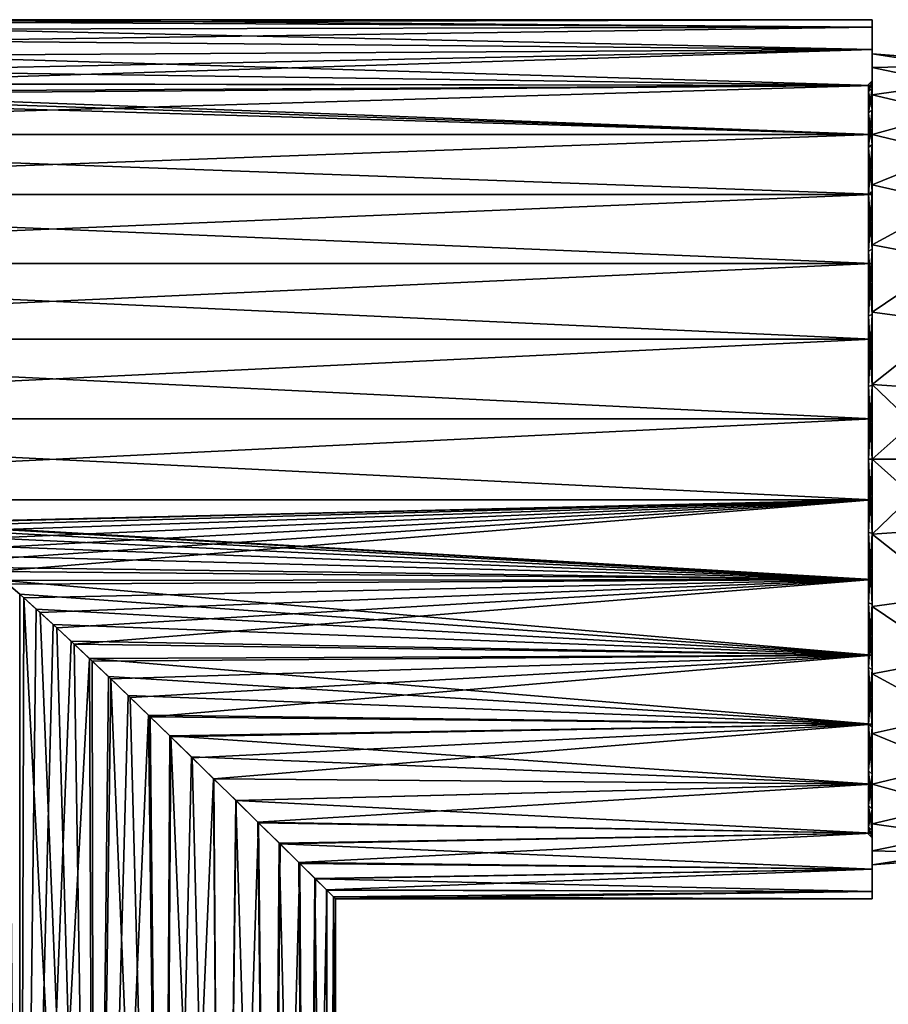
# Model space of a CAD drawing. Header units: millimetres. Extents: x -38 to 94, y -375 to 364.
# Tile 6 of 18: x 6 to 53, y 51 to 104. Entities that reach past the tile are written whole.
import ezdxf

# ---------------------------------------------------------------- set-up
doc = ezdxf.new("R2010")
doc.units = ezdxf.units.MM
doc.header["$LTSCALE"] = 83.899796
for name, color, linetype in [('10', 7, 'CONTINUOUS'), ('13', 7, 'CONTINUOUS'), ('14', 7, 'CONTINUOUS'), ('17', 7, 'CONTINUOUS'), ('18', 7, 'CONTINUOUS'), ('5', 7, 'CONTINUOUS'), ('6', 7, 'CONTINUOUS'), ('7', 7, 'CONTINUOUS'), ('9', 7, 'CONTINUOUS')]:
    doc.layers.add(name, color=color, linetype=linetype)

msp = doc.modelspace()

# ---------------------------------------------------------------- linework, layer by layer
at = {"layer": '10', "color": 7, "linetype": 'CONTINUOUS', "true_color": 0xe0f2ff}
for points in [[(2.75, 103.75), (52.5, 103.344, -4.371), (2.518, 103.621, -2.476), (2.75, 103.75)], [(52.5, 103.75), (52.5, 103.344, -4.371), (2.75, 103.75), (52.5, 103.75)], [(1.803, 103.234, -4.922), (52.5, 102.144, -8.581), (0.576, 102.611, -7.268), (1.803, 103.234, -4.922)], [(2.518, 103.621, -2.476), (52.5, 103.344, -4.371), (1.803, 103.234, -4.922), (2.518, 103.621, -2.476)], [(52.5, 103.344, -4.371), (52.5, 102.144, -8.581), (1.803, 103.234, -4.922), (52.5, 103.344, -4.371)], [(0.576, 102.611, -7.268), (52.5, 102.144, -8.581), (-1.153, 101.817, -9.386), (0.576, 102.611, -7.268)], [(52.5, 102.144, -8.581), (52.5, 100.192, -12.5), (-1.153, 101.817, -9.386), (52.5, 102.144, -8.581)], [(-1.153, 101.817, -9.386), (52.5, 100.192, -12.5), (-3.303, 100.983, -11.125), (-1.153, 101.817, -9.386)], [(-3.303, 100.983, -11.125), (52.5, 100.192, -12.5), (-5.678, 100.293, -12.34), (-3.303, 100.983, -11.125)], [(-10.499, 99.709, -13.252), (52.5, 97.554, -15.996), (-36.085, 100.193, -12.502), (-10.499, 99.709, -13.252)], [(-36.085, 100.193, -12.502), (52.5, 97.554, -15.996), (-36.085, 97.552, -15.999), (-36.085, 100.193, -12.502)], [(-5.678, 100.293, -12.34), (52.5, 100.192, -12.5), (-8.09, 99.857, -13.029), (-5.678, 100.293, -12.34)], [(52.5, 100.192, -12.5), (52.5, 97.554, -15.996), (-8.09, 99.857, -13.029), (52.5, 100.192, -12.5)], [(-8.09, 99.857, -13.029), (52.5, 97.554, -15.996), (-10.499, 99.709, -13.252), (-8.09, 99.857, -13.029)], [(52.5, 97.554, -15.996), (52.5, 94.316, -18.95), (-36.085, 97.552, -15.999), (52.5, 97.554, -15.996)], [(-36.085, 97.552, -15.999), (52.5, 94.316, -18.95), (-36.085, 94.314, -18.952), (-36.085, 97.552, -15.999)], [(52.5, 94.316, -18.95), (52.5, 90.585, -21.26), (-36.085, 94.314, -18.952), (52.5, 94.316, -18.95)], [(-36.085, 94.314, -18.952), (52.5, 90.585, -21.26), (-36.085, 90.587, -21.26), (-36.085, 94.314, -18.952)], [(52.5, 90.585, -21.26), (52.5, 86.496, -22.844), (-36.085, 90.587, -21.26), (52.5, 90.585, -21.26)], [(-36.085, 90.587, -21.26), (52.5, 86.496, -22.844), (-36.085, 86.501, -22.843), (-36.085, 90.587, -21.26)], [(52.5, 86.496, -22.844), (52.5, 82.19, -23.647), (-36.085, 86.501, -22.843), (52.5, 86.496, -22.844)], [(-36.085, 86.501, -22.843), (52.5, 82.19, -23.647), (-36.085, 82.192, -23.649), (-36.085, 86.501, -22.843)], [(52.5, 82.19, -23.647), (52.5, 77.811, -23.648), (-36.085, 82.192, -23.649), (52.5, 82.19, -23.647)], [(-36.085, 82.192, -23.649), (52.5, 77.811, -23.648), (-36.085, 77.809, -23.649), (-36.085, 82.192, -23.649)], [(-36.085, 77.809, -23.649), (52.5, 77.811, -23.648), (-0.039, 76.563, -23.5), (-36.085, 77.809, -23.649)], [(52.5, 77.811, -23.648), (52.5, 73.505, -22.844), (-0.039, 76.563, -23.5), (52.5, 77.811, -23.648)], [(-0.039, 76.563, -23.5), (52.5, 73.505, -22.844), (0.727, 76.483, -23.489), (-0.039, 76.563, -23.5)], [(0.727, 76.483, -23.489), (52.5, 73.505, -22.844), (1.515, 76.24, -23.451), (0.727, 76.483, -23.489)], [(1.515, 76.24, -23.451), (52.5, 73.505, -22.844), (2.309, 75.862, -23.386), (1.515, 76.24, -23.451)], [(2.309, 75.862, -23.386), (52.5, 73.505, -22.844), (3.109, 75.365, -23.293), (2.309, 75.862, -23.386)], [(3.109, 75.365, -23.293), (52.5, 73.505, -22.844), (3.914, 74.793, -23.172), (3.109, 75.365, -23.293)], [(3.914, 74.793, -23.172), (52.5, 73.505, -22.844), (4.732, 74.152, -23.019), (3.914, 74.793, -23.172)], [(4.732, 74.152, -23.019), (52.5, 73.505, -22.844), (5.57, 73.455, -22.83), (4.732, 74.152, -23.019)], [(52.5, 73.505, -22.844), (52.5, 69.416, -21.261), (5.57, 73.455, -22.83), (52.5, 73.505, -22.844)], [(5.57, 73.455, -22.83), (52.5, 69.416, -21.261), (6.433, 72.707, -22.602), (5.57, 73.455, -22.83)], [(6.433, 72.707, -22.602), (52.5, 69.416, -21.261), (7.323, 71.91, -22.33), (6.433, 72.707, -22.602)], [(7.323, 71.91, -22.33), (52.5, 69.416, -21.261), (8.246, 71.067, -22.006), (7.323, 71.91, -22.33)], [(8.246, 71.067, -22.006), (52.5, 69.416, -21.261), (9.201, 70.177, -21.624), (8.246, 71.067, -22.006)], [(9.201, 70.177, -21.624), (52.5, 69.416, -21.261), (10.195, 69.242, -21.174), (9.201, 70.177, -21.624)], [(52.5, 69.416, -21.261), (52.5, 65.684, -18.95), (10.195, 69.242, -21.174), (52.5, 69.416, -21.261)], [(10.195, 69.242, -21.174), (52.5, 65.684, -18.95), (11.223, 68.262, -20.647), (10.195, 69.242, -21.174)], [(11.223, 68.262, -20.647), (52.5, 65.684, -18.95), (12.291, 67.237, -20.03), (11.223, 68.262, -20.647)], [(12.291, 67.237, -20.03), (52.5, 65.684, -18.95), (13.396, 66.17, -19.308), (12.291, 67.237, -20.03)], [(13.396, 66.17, -19.308), (52.5, 65.684, -18.95), (14.536, 65.062, -18.465), (13.396, 66.17, -19.308)], [(52.5, 65.684, -18.95), (52.5, 62.446, -15.996), (14.536, 65.062, -18.465), (52.5, 65.684, -18.95)], [(14.536, 65.062, -18.465), (52.5, 62.446, -15.996), (15.71, 63.92, -17.477), (14.536, 65.062, -18.465)], [(15.71, 63.92, -17.477), (52.5, 62.446, -15.996), (16.904, 62.746, -16.325), (15.71, 63.92, -17.477)], [(16.904, 62.746, -16.325), (52.5, 62.446, -15.996), (18.121, 61.559, -14.963), (16.904, 62.746, -16.325)], [(52.5, 62.446, -15.996), (52.5, 59.808, -12.501), (18.121, 61.559, -14.963), (52.5, 62.446, -15.996)], [(18.121, 61.559, -14.963), (52.5, 59.808, -12.501), (19.333, 60.358, -13.36), (18.121, 61.559, -14.963)], [(19.333, 60.358, -13.36), (52.5, 59.808, -12.501), (20.503, 59.22, -11.484), (19.333, 60.358, -13.36)], [(52.5, 59.808, -12.501), (52.5, 57.856, -8.581), (20.503, 59.22, -11.484), (52.5, 59.808, -12.501)], [(20.503, 59.22, -11.484), (52.5, 57.856, -8.581), (21.568, 58.16, -9.33), (20.503, 59.22, -11.484)], [(21.568, 58.16, -9.33), (52.5, 57.856, -8.581), (22.416, 57.327, -7.055), (21.568, 58.16, -9.33)], [(52.5, 57.856, -8.581), (52.5, 56.656, -4.371), (22.416, 57.327, -7.055), (52.5, 57.856, -8.581)], [(22.416, 57.327, -7.055), (52.5, 56.656, -4.371), (23.027, 56.719, -4.69), (22.416, 57.327, -7.055)], [(23.027, 56.719, -4.69), (52.5, 56.656, -4.371), (23.384, 56.362, -2.335), (23.027, 56.719, -4.69)], [(52.5, 56.656, -4.371), (52.5, 56.25), (23.384, 56.362, -2.335), (52.5, 56.656, -4.371)], [(52.5, 56.25), (23.5, 56.25), (23.384, 56.362, -2.335), (52.5, 56.25)]]:
    msp.add_3dface(points, dxfattribs=at)
at = {"layer": '13', "color": 7, "linetype": 'CONTINUOUS', "true_color": 0xe0f2ff}
for points in [[(6.427, 0, 22.603), (6.657, 72.508, 22.537), (5.815, 73.246, 22.769), (6.427, 0, 22.603)], [(6.427, 0, 22.603), (10.473, 0, 21.037), (6.657, 72.508, 22.537), (6.427, 0, 22.603)], [(10.473, 0, 21.037), (7.529, 71.724, 22.261), (6.657, 72.508, 22.537), (10.473, 0, 21.037)], [(10.473, 0, 21.037), (8.432, 70.894, 21.935), (7.529, 71.724, 22.261), (10.473, 0, 21.037)], [(10.473, 0, 21.037), (9.37, 70.019, 21.551), (8.432, 70.894, 21.935), (10.473, 0, 21.037)], [(10.473, 0, 21.037), (10.343, 69.101, 21.101), (9.37, 70.019, 21.551), (10.473, 0, 21.037)], [(10.473, 0, 21.037), (11.352, 68.138, 20.576), (10.343, 69.101, 21.101), (10.473, 0, 21.037)], [(10.473, 0, 21.037), (14.165, 0, 18.751), (11.352, 68.138, 20.576), (10.473, 0, 21.037)], [(14.165, 0, 18.751), (12.4, 67.133, 19.962), (11.352, 68.138, 20.576), (14.165, 0, 18.751)], [(14.165, 0, 18.751), (13.481, 66.086, 19.249), (12.4, 67.133, 19.962), (14.165, 0, 18.751)], [(14.165, 0, 18.751), (14.6, 65.001, 18.414), (13.481, 66.086, 19.249), (14.165, 0, 18.751)], [(14.165, 0, 18.751), (17.369, 0, 15.828), (14.6, 65.001, 18.414), (14.165, 0, 18.751)], [(17.369, 0, 15.828), (15.748, 63.88, 17.443), (14.6, 65.001, 18.414), (17.369, 0, 15.828)], [(17.369, 0, 15.828), (16.922, 62.731, 16.307), (15.748, 63.88, 17.443), (17.369, 0, 15.828)], [(17.369, 0, 15.828), (18.11, 61.568, 14.975), (16.922, 62.731, 16.307), (17.369, 0, 15.828)], [(17.369, 0, 15.828), (19.979, 0, 12.37), (18.11, 61.568, 14.975), (17.369, 0, 15.828)], [(19.979, 0, 12.37), (19.298, 60.393, 13.41), (18.11, 61.568, 14.975), (19.979, 0, 12.37)], [(19.979, 0, 12.37), (20.449, 59.27, 11.579), (19.298, 60.393, 13.41), (19.979, 0, 12.37)], [(19.979, 0, 12.37), (21.911, 0, 8.492), (20.449, 59.27, 11.579), (19.979, 0, 12.37)], [(21.911, 0, 8.492), (21.518, 58.21, 9.447), (20.449, 59.27, 11.579), (21.911, 0, 8.492)], [(21.911, 0, 8.492), (22.383, 57.36, 7.16), (21.518, 58.21, 9.447), (21.911, 0, 8.492)], [(21.911, 0, 8.492), (23.098, 0, 4.325), (22.383, 57.36, 7.16), (21.911, 0, 8.492)], [(23.098, 0, 4.325), (23.013, 56.733, 4.758), (22.383, 57.36, 7.16), (23.098, 0, 4.325)], [(23.098, 0, 4.325), (23.38, 56.365, 2.367), (23.013, 56.733, 4.758), (23.098, 0, 4.325)], [(23.098, 0, 4.325), (23.5, 0), (23.38, 56.365, 2.367), (23.098, 0, 4.325)], [(23.5, 0), (23.5, 56.25), (23.38, 56.365, 2.367), (23.5, 0)]]:
    msp.add_3dface(points, dxfattribs=at)
at = {"layer": '14', "color": 7, "linetype": 'CONTINUOUS', "true_color": 0xe0f2ff}
for points in [[(6.428, 0, -22.603), (2.167, 0, -23.399), (5.57, 73.455, -22.83), (6.428, 0, -22.603)], [(6.428, 0, -22.603), (5.57, 73.455, -22.83), (6.433, 72.707, -22.602), (6.428, 0, -22.603)], [(6.428, 0, -22.603), (6.433, 72.707, -22.602), (7.323, 71.91, -22.33), (6.428, 0, -22.603)], [(6.428, 0, -22.603), (7.323, 71.91, -22.33), (8.246, 71.067, -22.006), (6.428, 0, -22.603)], [(6.428, 0, -22.603), (8.246, 71.067, -22.006), (9.201, 70.177, -21.624), (6.428, 0, -22.603)], [(6.428, 0, -22.603), (9.201, 70.177, -21.624), (10.195, 69.242, -21.174), (6.428, 0, -22.603)], [(10.474, 0, -21.037), (6.428, 0, -22.603), (10.195, 69.242, -21.174), (10.474, 0, -21.037)], [(10.474, 0, -21.037), (10.195, 69.242, -21.174), (11.223, 68.262, -20.647), (10.474, 0, -21.037)], [(10.474, 0, -21.037), (11.223, 68.262, -20.647), (12.291, 67.237, -20.03), (10.474, 0, -21.037)], [(10.474, 0, -21.037), (12.291, 67.237, -20.03), (13.396, 66.17, -19.308), (10.474, 0, -21.037)], [(14.166, 0, -18.75), (10.474, 0, -21.037), (13.396, 66.17, -19.308), (14.166, 0, -18.75)], [(14.166, 0, -18.75), (13.396, 66.17, -19.308), (14.536, 65.062, -18.465), (14.166, 0, -18.75)], [(14.166, 0, -18.75), (14.536, 65.062, -18.465), (15.71, 63.92, -17.477), (14.166, 0, -18.75)], [(14.166, 0, -18.75), (15.71, 63.92, -17.477), (16.904, 62.746, -16.325), (14.166, 0, -18.75)], [(17.369, 0, -15.827), (14.166, 0, -18.75), (16.904, 62.746, -16.325), (17.369, 0, -15.827)], [(17.369, 0, -15.827), (16.904, 62.746, -16.325), (18.121, 61.559, -14.963), (17.369, 0, -15.827)], [(17.369, 0, -15.827), (18.121, 61.559, -14.963), (19.333, 60.358, -13.36), (17.369, 0, -15.827)], [(19.98, 0, -12.369), (17.369, 0, -15.827), (19.333, 60.358, -13.36), (19.98, 0, -12.369)], [(19.98, 0, -12.369), (19.333, 60.358, -13.36), (20.503, 59.22, -11.484), (19.98, 0, -12.369)], [(19.98, 0, -12.369), (20.503, 59.22, -11.484), (21.568, 58.16, -9.33), (19.98, 0, -12.369)], [(21.911, 0, -8.491), (19.98, 0, -12.369), (21.568, 58.16, -9.33), (21.911, 0, -8.491)], [(21.911, 0, -8.491), (21.568, 58.16, -9.33), (22.416, 57.327, -7.055), (21.911, 0, -8.491)], [(21.911, 0, -8.491), (22.416, 57.327, -7.055), (23.027, 56.719, -4.69), (21.911, 0, -8.491)], [(23.098, 0, -4.325), (21.911, 0, -8.491), (23.027, 56.719, -4.69), (23.098, 0, -4.325)], [(23.098, 0, -4.325), (23.027, 56.719, -4.69), (23.384, 56.362, -2.335), (23.098, 0, -4.325)], [(23.5, 56.25), (23.098, 0, -4.325), (23.384, 56.362, -2.335), (23.5, 56.25)], [(23.5, 0), (23.098, 0, -4.325), (23.5, 56.25), (23.5, 0)]]:
    msp.add_3dface(points, dxfattribs=at)
at = {"layer": '17', "linetype": 'CONTINUOUS'}
for points in [[(52.5, 75.958, -21.625), (52.5, 80, -22), (56.727, 76.251, -21.262), (52.5, 75.958, -21.625)], [(56.727, 76.251, -21.262), (52.5, 80, -22), (56.727, 80, -21.59), (56.727, 76.251, -21.262)], [(52.5, 80, 22), (52.5, 75.958, 21.625), (56.727, 80, 21.59), (52.5, 80, 22)], [(56.727, 80, 21.59), (52.5, 75.958, 21.625), (56.727, 76.251, 21.262), (56.727, 80, 21.59)], [(56.727, 72.616, -20.288), (52.5, 75.958, -21.625), (56.727, 76.251, -21.262), (56.727, 72.616, -20.288)], [(56.727, 76.251, 21.262), (52.5, 75.958, 21.625), (56.727, 72.616, 20.288), (56.727, 76.251, 21.262)], [(52.5, 72.053, -20.514), (52.5, 75.958, -21.625), (56.727, 72.616, -20.288), (52.5, 72.053, -20.514)], [(52.5, 75.958, 21.625), (52.5, 72.053, 20.514), (56.727, 72.616, 20.288), (52.5, 75.958, 21.625)], [(56.727, 69.205, -18.698), (52.5, 72.053, -20.514), (56.727, 72.616, -20.288), (56.727, 69.205, -18.698)], [(56.727, 72.616, 20.288), (52.5, 72.053, 20.514), (56.727, 69.205, 18.698), (56.727, 72.616, 20.288)], [(52.5, 68.418, -18.705), (52.5, 72.053, -20.514), (56.727, 69.205, -18.698), (52.5, 68.418, -18.705)], [(52.5, 72.053, 20.514), (52.5, 68.418, 18.705), (56.727, 69.205, 18.698), (52.5, 72.053, 20.514)], [(56.727, 66.122, -16.539), (52.5, 68.418, -18.705), (56.727, 69.205, -18.698), (56.727, 66.122, -16.539)], [(56.727, 69.205, 18.698), (52.5, 68.418, 18.705), (56.727, 66.122, 16.539), (56.727, 69.205, 18.698)], [(52.5, 65.179, -16.258), (52.5, 68.418, -18.705), (56.727, 66.122, -16.539), (52.5, 65.179, -16.258)], [(52.5, 68.418, 18.705), (52.5, 65.179, 16.258), (56.727, 66.122, 16.539), (52.5, 68.418, 18.705)], [(56.727, 63.461, -13.878), (52.5, 65.179, -16.258), (56.727, 66.122, -16.539), (56.727, 63.461, -13.878)], [(56.727, 66.122, 16.539), (52.5, 65.179, 16.258), (56.727, 63.461, 13.878), (56.727, 66.122, 16.539)], [(52.5, 62.444, -13.258), (52.5, 65.179, -16.258), (56.727, 63.461, -13.878), (52.5, 62.444, -13.258)], [(52.5, 65.179, 16.258), (52.5, 62.444, 13.258), (56.727, 63.461, 13.878), (52.5, 65.179, 16.258)], [(56.727, 61.302, -10.795), (52.5, 62.444, -13.258), (56.727, 63.461, -13.878), (56.727, 61.302, -10.795)], [(56.727, 63.461, 13.878), (52.5, 62.444, 13.258), (56.727, 61.302, 10.795), (56.727, 63.461, 13.878)], [(52.5, 60.306, -9.806), (52.5, 62.444, -13.258), (56.727, 61.302, -10.795), (52.5, 60.306, -9.806)], [(52.5, 62.444, 13.258), (52.5, 60.306, 9.806), (56.727, 61.302, 10.795), (52.5, 62.444, 13.258)], [(56.727, 59.712, -7.384), (52.5, 60.306, -9.806), (56.727, 61.302, -10.795), (56.727, 59.712, -7.384)], [(56.727, 61.302, 10.795), (52.5, 60.306, 9.806), (56.727, 59.712, 7.384), (56.727, 61.302, 10.795)], [(52.5, 58.84, -6.021), (52.5, 60.306, -9.806), (56.727, 59.712, -7.384), (52.5, 58.84, -6.021)], [(52.5, 60.306, 9.806), (52.5, 58.84, 6.021), (56.727, 59.712, 7.384), (52.5, 60.306, 9.806)], [(56.727, 58.738, -3.749), (52.5, 58.84, -6.021), (56.727, 59.712, -7.384), (56.727, 58.738, -3.749)], [(56.727, 59.712, 7.384), (52.5, 58.84, 6.021), (56.727, 58.738, 3.749), (56.727, 59.712, 7.384)], [(52.5, 58.094, -2.03), (52.5, 58.84, -6.021), (56.727, 58.738, -3.749), (52.5, 58.094, -2.03)], [(52.5, 58.84, 6.021), (52.5, 58.094, 2.03), (56.727, 58.738, 3.749), (52.5, 58.84, 6.021)], [(56.727, 58.41), (52.5, 58.094, -2.03), (56.727, 58.738, -3.749), (56.727, 58.41)], [(56.727, 58.738, 3.749), (52.5, 58.094, 2.03), (56.727, 58.41), (56.727, 58.738, 3.749)], [(52.5, 58.094, 2.03), (52.5, 58.094, -2.03), (56.727, 58.41), (52.5, 58.094, 2.03)]]:
    msp.add_3dface(points, dxfattribs=at)
at = {"layer": '18', "linetype": 'CONTINUOUS'}
for points in [[(56.727, 101.59), (56.727, 101.262, -3.749), (52.5, 101.906, -2.03), (56.727, 101.59)], [(52.5, 101.906, -2.03), (56.727, 101.262, -3.749), (52.5, 101.16, -6.021), (52.5, 101.906, -2.03)], [(56.727, 101.262, 3.749), (56.727, 101.59), (52.5, 101.906, 2.03), (56.727, 101.262, 3.749)], [(52.5, 101.906, 2.03), (56.727, 101.59), (52.5, 101.906, -2.03), (52.5, 101.906, 2.03)], [(52.5, 101.16, 6.021), (56.727, 101.262, 3.749), (52.5, 101.906, 2.03), (52.5, 101.16, 6.021)], [(56.727, 101.262, -3.749), (56.727, 100.288, -7.384), (52.5, 101.16, -6.021), (56.727, 101.262, -3.749)], [(56.727, 100.288, 7.384), (56.727, 101.262, 3.749), (52.5, 101.16, 6.021), (56.727, 100.288, 7.384)], [(52.5, 101.16, -6.021), (56.727, 100.288, -7.384), (52.5, 99.694, -9.806), (52.5, 101.16, -6.021)], [(52.5, 99.694, 9.806), (56.727, 100.288, 7.384), (52.5, 101.16, 6.021), (52.5, 99.694, 9.806)], [(56.727, 100.288, -7.384), (56.727, 98.698, -10.795), (52.5, 99.694, -9.806), (56.727, 100.288, -7.384)], [(56.727, 98.698, 10.795), (56.727, 100.288, 7.384), (52.5, 99.694, 9.806), (56.727, 98.698, 10.795)], [(52.5, 99.694, -9.806), (56.727, 98.698, -10.795), (52.5, 97.556, -13.258), (52.5, 99.694, -9.806)], [(52.5, 97.556, 13.258), (56.727, 98.698, 10.795), (52.5, 99.694, 9.806), (52.5, 97.556, 13.258)], [(56.727, 98.698, -10.795), (56.727, 96.539, -13.878), (52.5, 97.556, -13.258), (56.727, 98.698, -10.795)], [(56.727, 96.539, 13.878), (56.727, 98.698, 10.795), (52.5, 97.556, 13.258), (56.727, 96.539, 13.878)], [(52.5, 97.556, -13.258), (56.727, 96.539, -13.878), (52.5, 94.821, -16.258), (52.5, 97.556, -13.258)], [(52.5, 94.821, 16.258), (56.727, 96.539, 13.878), (52.5, 97.556, 13.258), (52.5, 94.821, 16.258)], [(56.727, 96.539, -13.878), (56.727, 93.878, -16.539), (52.5, 94.821, -16.258), (56.727, 96.539, -13.878)], [(56.727, 93.878, 16.539), (56.727, 96.539, 13.878), (52.5, 94.821, 16.258), (56.727, 93.878, 16.539)], [(52.5, 94.821, -16.258), (56.727, 93.878, -16.539), (52.5, 91.582, -18.705), (52.5, 94.821, -16.258)], [(52.5, 91.582, 18.705), (56.727, 93.878, 16.539), (52.5, 94.821, 16.258), (52.5, 91.582, 18.705)], [(56.727, 93.878, -16.539), (56.727, 90.795, -18.698), (52.5, 91.582, -18.705), (56.727, 93.878, -16.539)], [(56.727, 90.795, 18.698), (56.727, 93.878, 16.539), (52.5, 91.582, 18.705), (56.727, 90.795, 18.698)], [(52.5, 91.582, -18.705), (56.727, 90.795, -18.698), (52.5, 87.947, -20.514), (52.5, 91.582, -18.705)], [(52.5, 87.947, 20.514), (56.727, 90.795, 18.698), (52.5, 91.582, 18.705), (52.5, 87.947, 20.514)], [(56.727, 90.795, -18.698), (56.727, 87.384, -20.288), (52.5, 87.947, -20.514), (56.727, 90.795, -18.698)], [(56.727, 87.384, 20.288), (56.727, 90.795, 18.698), (52.5, 87.947, 20.514), (56.727, 87.384, 20.288)], [(52.5, 87.947, -20.514), (56.727, 87.384, -20.288), (52.5, 84.042, -21.625), (52.5, 87.947, -20.514)], [(52.5, 84.042, 21.625), (56.727, 87.384, 20.288), (52.5, 87.947, 20.514), (52.5, 84.042, 21.625)], [(56.727, 87.384, -20.288), (56.727, 83.749, -21.262), (52.5, 84.042, -21.625), (56.727, 87.384, -20.288)], [(56.727, 83.749, 21.262), (56.727, 87.384, 20.288), (52.5, 84.042, 21.625), (56.727, 83.749, 21.262)], [(56.727, 80, -21.59), (52.5, 80, -22), (52.5, 84.042, -21.625), (56.727, 80, -21.59)], [(52.5, 80, 22), (56.727, 83.749, 21.262), (52.5, 84.042, 21.625), (52.5, 80, 22)], [(56.727, 83.749, -21.262), (56.727, 80, -21.59), (52.5, 84.042, -21.625), (56.727, 83.749, -21.262)], [(52.5, 80, 22), (56.727, 80, 21.59), (56.727, 83.749, 21.262), (52.5, 80, 22)]]:
    msp.add_3dface(points, dxfattribs=at)
at = {"layer": '5', "color": 7, "linetype": 'CONTINUOUS', "true_color": 0xe0f2ff}
for points in [[(52.5, 100.45), (52.5, 100.057, 3.989), (52.3, 100.25), (52.5, 100.45)], [(52.3, 100.25), (52.5, 100.057, 3.989), (52.3, 99.861, 3.951), (52.3, 100.25)], [(52.5, 100.057, 3.989), (52.5, 98.893, 7.826), (52.3, 99.861, 3.951), (52.5, 100.057, 3.989)], [(52.3, 99.861, 3.951), (52.5, 98.893, 7.826), (52.3, 98.709, 7.749), (52.3, 99.861, 3.951)], [(52.5, 98.893, 7.826), (52.5, 97.003, 11.362), (52.3, 98.709, 7.749), (52.5, 98.893, 7.826)], [(52.3, 98.709, 7.749), (52.5, 97.003, 11.362), (52.3, 96.837, 11.25), (52.3, 98.709, 7.749)], [(52.5, 97.003, 11.362), (52.5, 94.461, 14.459), (52.3, 96.837, 11.25), (52.5, 97.003, 11.362)], [(52.3, 96.837, 11.25), (52.5, 94.461, 14.459), (52.3, 94.319, 14.319), (52.3, 96.837, 11.25)], [(52.5, 94.461, 14.459), (52.5, 91.361, 17.004), (52.3, 94.319, 14.319), (52.5, 94.461, 14.459)], [(52.3, 94.319, 14.319), (52.5, 91.361, 17.004), (52.3, 91.25, 16.837), (52.3, 94.319, 14.319)], [(52.5, 91.361, 17.004), (52.5, 87.825, 18.894), (52.3, 91.25, 16.837), (52.5, 91.361, 17.004)], [(52.3, 91.25, 16.837), (52.5, 87.825, 18.894), (52.3, 87.749, 18.709), (52.3, 91.25, 16.837)], [(52.5, 87.825, 18.894), (52.5, 83.991, 20.057), (52.3, 87.749, 18.709), (52.5, 87.825, 18.894)], [(52.3, 87.749, 18.709), (52.5, 83.991, 20.057), (52.3, 83.951, 19.861), (52.3, 87.749, 18.709)], [(52.5, 83.991, 20.057), (52.5, 80, 20.45), (52.3, 83.951, 19.861), (52.5, 83.991, 20.057)], [(52.3, 83.951, 19.861), (52.5, 80, 20.45), (52.3, 80, 20.25), (52.3, 83.951, 19.861)], [(52.5, 80, 20.45), (52.5, 76.009, 20.057), (52.3, 80, 20.25), (52.5, 80, 20.45)], [(52.3, 80, 20.25), (52.5, 76.009, 20.057), (52.3, 76.049, 19.861), (52.3, 80, 20.25)], [(52.5, 76.009, 20.057), (52.5, 72.175, 18.894), (52.3, 76.049, 19.861), (52.5, 76.009, 20.057)], [(52.3, 76.049, 19.861), (52.5, 72.175, 18.894), (52.3, 72.251, 18.709), (52.3, 76.049, 19.861)], [(52.5, 72.175, 18.894), (52.5, 68.639, 17.004), (52.3, 72.251, 18.709), (52.5, 72.175, 18.894)], [(52.3, 72.251, 18.709), (52.5, 68.639, 17.004), (52.3, 68.75, 16.837), (52.3, 72.251, 18.709)], [(52.5, 68.639, 17.004), (52.5, 65.539, 14.459), (52.3, 68.75, 16.837), (52.5, 68.639, 17.004)], [(52.3, 68.75, 16.837), (52.5, 65.539, 14.459), (52.3, 65.681, 14.319), (52.3, 68.75, 16.837)], [(52.5, 65.539, 14.459), (52.5, 62.997, 11.362), (52.3, 65.681, 14.319), (52.5, 65.539, 14.459)], [(52.3, 65.681, 14.319), (52.5, 62.997, 11.362), (52.3, 63.163, 11.25), (52.3, 65.681, 14.319)], [(52.5, 62.997, 11.362), (52.5, 61.107, 7.826), (52.3, 63.163, 11.25), (52.5, 62.997, 11.362)], [(52.3, 63.163, 11.25), (52.5, 61.107, 7.826), (52.3, 61.291, 7.749), (52.3, 63.163, 11.25)], [(52.5, 61.107, 7.826), (52.5, 59.943, 3.989), (52.3, 61.291, 7.749), (52.5, 61.107, 7.826)], [(52.3, 61.291, 7.749), (52.5, 59.943, 3.989), (52.3, 60.139, 3.951), (52.3, 61.291, 7.749)], [(52.5, 59.55), (52.3, 59.75), (52.3, 60.139, 3.951), (52.5, 59.55)], [(52.5, 59.943, 3.989), (52.5, 59.55), (52.3, 60.139, 3.951), (52.5, 59.943, 3.989)]]:
    msp.add_3dface(points, dxfattribs=at)
at = {"layer": '6', "color": 7, "linetype": 'CONTINUOUS', "true_color": 0xe0f2ff}
for points in [[(52.5, 100.45), (52.3, 100.25), (52.3, 99.861, -3.951), (52.5, 100.45)], [(52.5, 100.45), (52.3, 99.861, -3.951), (52.5, 100.057, -3.989), (52.5, 100.45)], [(52.3, 99.861, -3.951), (52.3, 98.709, -7.749), (52.5, 100.057, -3.989), (52.3, 99.861, -3.951)], [(52.5, 100.057, -3.989), (52.3, 98.709, -7.749), (52.5, 98.893, -7.826), (52.5, 100.057, -3.989)], [(52.3, 98.709, -7.749), (52.3, 96.837, -11.25), (52.5, 98.893, -7.826), (52.3, 98.709, -7.749)], [(52.5, 98.893, -7.826), (52.3, 96.837, -11.25), (52.5, 97.003, -11.362), (52.5, 98.893, -7.826)], [(52.3, 96.837, -11.25), (52.3, 94.319, -14.319), (52.5, 97.003, -11.362), (52.3, 96.837, -11.25)], [(52.5, 97.003, -11.362), (52.3, 94.319, -14.319), (52.5, 94.461, -14.459), (52.5, 97.003, -11.362)], [(52.3, 94.319, -14.319), (52.3, 91.25, -16.837), (52.5, 94.461, -14.459), (52.3, 94.319, -14.319)], [(52.5, 94.461, -14.459), (52.3, 91.25, -16.837), (52.5, 91.361, -17.004), (52.5, 94.461, -14.459)], [(52.3, 91.25, -16.837), (52.3, 87.749, -18.709), (52.5, 91.361, -17.004), (52.3, 91.25, -16.837)], [(52.5, 91.361, -17.004), (52.3, 87.749, -18.709), (52.5, 87.825, -18.894), (52.5, 91.361, -17.004)], [(52.3, 87.749, -18.709), (52.3, 83.951, -19.861), (52.5, 87.825, -18.894), (52.3, 87.749, -18.709)], [(52.5, 87.825, -18.894), (52.3, 83.951, -19.861), (52.5, 83.991, -20.057), (52.5, 87.825, -18.894)], [(52.3, 83.951, -19.861), (52.3, 80, -20.25), (52.5, 83.991, -20.057), (52.3, 83.951, -19.861)], [(52.5, 83.991, -20.057), (52.3, 80, -20.25), (52.5, 80, -20.45), (52.5, 83.991, -20.057)], [(52.3, 80, -20.25), (52.3, 76.049, -19.861), (52.5, 80, -20.45), (52.3, 80, -20.25)], [(52.5, 80, -20.45), (52.3, 76.049, -19.861), (52.5, 76.009, -20.057), (52.5, 80, -20.45)], [(52.3, 76.049, -19.861), (52.3, 72.251, -18.709), (52.5, 76.009, -20.057), (52.3, 76.049, -19.861)], [(52.5, 76.009, -20.057), (52.3, 72.251, -18.709), (52.5, 72.175, -18.894), (52.5, 76.009, -20.057)], [(52.3, 72.251, -18.709), (52.3, 68.75, -16.837), (52.5, 72.175, -18.894), (52.3, 72.251, -18.709)], [(52.5, 72.175, -18.894), (52.3, 68.75, -16.837), (52.5, 68.639, -17.004), (52.5, 72.175, -18.894)], [(52.3, 68.75, -16.837), (52.3, 65.681, -14.319), (52.5, 68.639, -17.004), (52.3, 68.75, -16.837)], [(52.5, 68.639, -17.004), (52.3, 65.681, -14.319), (52.5, 65.539, -14.459), (52.5, 68.639, -17.004)], [(52.3, 65.681, -14.319), (52.3, 63.163, -11.25), (52.5, 65.539, -14.459), (52.3, 65.681, -14.319)], [(52.5, 65.539, -14.459), (52.3, 63.163, -11.25), (52.5, 62.997, -11.362), (52.5, 65.539, -14.459)], [(52.3, 63.163, -11.25), (52.3, 61.291, -7.749), (52.5, 62.997, -11.362), (52.3, 63.163, -11.25)], [(52.5, 62.997, -11.362), (52.3, 61.291, -7.749), (52.5, 61.107, -7.826), (52.5, 62.997, -11.362)], [(52.3, 61.291, -7.749), (52.3, 60.139, -3.951), (52.5, 61.107, -7.826), (52.3, 61.291, -7.749)], [(52.5, 61.107, -7.826), (52.3, 60.139, -3.951), (52.5, 59.943, -3.989), (52.5, 61.107, -7.826)], [(52.3, 60.139, -3.951), (52.3, 59.75), (52.5, 59.943, -3.989), (52.3, 60.139, -3.951)], [(52.3, 59.75), (52.5, 59.55), (52.5, 59.943, -3.989), (52.3, 59.75)]]:
    msp.add_3dface(points, dxfattribs=at)
at = {"layer": '7', "color": 7, "linetype": 'CONTINUOUS', "true_color": 0xe0f2ff}
for points in [[(52.5, 100.45), (52.5, 100.057, -3.989), (52.5, 103.75), (52.5, 100.45)], [(52.5, 100.45), (52.5, 103.75), (52.5, 103.344, 4.371), (52.5, 100.45)], [(52.5, 103.75), (52.5, 100.057, -3.989), (52.5, 103.344, -4.371), (52.5, 103.75)], [(52.5, 98.893, 7.826), (52.5, 100.057, 3.989), (52.5, 103.344, 4.371), (52.5, 98.893, 7.826)], [(52.5, 102.144, 8.582), (52.5, 98.893, 7.826), (52.5, 103.344, 4.371), (52.5, 102.144, 8.582)], [(52.5, 100.057, 3.989), (52.5, 100.45), (52.5, 103.344, 4.371), (52.5, 100.057, 3.989)], [(52.5, 100.057, -3.989), (52.5, 98.893, -7.826), (52.5, 103.344, -4.371), (52.5, 100.057, -3.989)], [(52.5, 103.344, -4.371), (52.5, 98.893, -7.826), (52.5, 102.144, -8.581), (52.5, 103.344, -4.371)], [(52.5, 97.003, 11.362), (52.5, 98.893, 7.826), (52.5, 102.144, 8.582), (52.5, 97.003, 11.362)], [(52.5, 100.192, 12.501), (52.5, 97.003, 11.362), (52.5, 102.144, 8.582), (52.5, 100.192, 12.501)], [(52.5, 98.893, -7.826), (52.5, 97.003, -11.362), (52.5, 102.144, -8.581), (52.5, 98.893, -7.826)], [(52.5, 102.144, -8.581), (52.5, 97.003, -11.362), (52.5, 100.192, -12.5), (52.5, 102.144, -8.581)], [(52.5, 94.461, 14.459), (52.5, 97.003, 11.362), (52.5, 100.192, 12.501), (52.5, 94.461, 14.459)], [(52.5, 97.553, 15.997), (52.5, 94.461, 14.459), (52.5, 100.192, 12.501), (52.5, 97.553, 15.997)], [(52.5, 97.003, -11.362), (52.5, 94.461, -14.459), (52.5, 100.192, -12.5), (52.5, 97.003, -11.362)], [(52.5, 100.192, -12.5), (52.5, 94.461, -14.459), (52.5, 97.554, -15.996), (52.5, 100.192, -12.5)], [(52.5, 94.461, -14.459), (52.5, 91.361, -17.004), (52.5, 97.554, -15.996), (52.5, 94.461, -14.459)], [(52.5, 91.361, -17.004), (52.5, 87.825, -18.894), (52.5, 97.554, -15.996), (52.5, 91.361, -17.004)], [(52.5, 97.554, -15.996), (52.5, 87.825, -18.894), (52.5, 94.316, -18.95), (52.5, 97.554, -15.996)], [(52.5, 91.361, 17.004), (52.5, 94.461, 14.459), (52.5, 97.553, 15.997), (52.5, 91.361, 17.004)], [(52.5, 94.315, 18.951), (52.5, 91.361, 17.004), (52.5, 97.553, 15.997), (52.5, 94.315, 18.951)], [(52.5, 87.825, -18.894), (52.5, 83.991, -20.057), (52.5, 94.316, -18.95), (52.5, 87.825, -18.894)], [(52.5, 94.316, -18.95), (52.5, 83.991, -20.057), (52.5, 90.585, -21.26), (52.5, 94.316, -18.95)], [(52.5, 83.991, 20.057), (52.5, 87.825, 18.894), (52.5, 94.315, 18.951), (52.5, 83.991, 20.057)], [(52.5, 90.584, 21.261), (52.5, 83.991, 20.057), (52.5, 94.315, 18.951), (52.5, 90.584, 21.261)], [(52.5, 87.825, 18.894), (52.5, 91.361, 17.004), (52.5, 94.315, 18.951), (52.5, 87.825, 18.894)], [(52.5, 83.991, -20.057), (52.5, 80, -20.45), (52.5, 90.585, -21.26), (52.5, 83.991, -20.057)], [(52.5, 90.585, -21.26), (52.5, 80, -20.45), (52.5, 69.416, -21.261), (52.5, 90.585, -21.26)], [(52.5, 86.496, -22.844), (52.5, 90.585, -21.26), (52.5, 69.416, -21.261), (52.5, 86.496, -22.844)], [(52.5, 80, 20.45), (52.5, 83.991, 20.057), (52.5, 90.584, 21.261), (52.5, 80, 20.45)], [(52.5, 69.416, 21.261), (52.5, 80, 20.45), (52.5, 90.584, 21.261), (52.5, 69.416, 21.261)], [(52.5, 86.495, 22.844), (52.5, 69.416, 21.261), (52.5, 90.584, 21.261), (52.5, 86.495, 22.844)], [(52.5, 82.19, -23.647), (52.5, 86.496, -22.844), (52.5, 73.505, -22.844), (52.5, 82.19, -23.647)], [(52.5, 73.505, -22.844), (52.5, 86.496, -22.844), (52.5, 69.416, -21.261), (52.5, 73.505, -22.844)], [(52.5, 73.505, 22.844), (52.5, 69.416, 21.261), (52.5, 86.495, 22.844), (52.5, 73.505, 22.844)], [(52.5, 82.189, 23.648), (52.5, 73.505, 22.844), (52.5, 86.495, 22.844), (52.5, 82.189, 23.648)], [(52.5, 77.811, -23.648), (52.5, 82.19, -23.647), (52.5, 73.505, -22.844), (52.5, 77.811, -23.648)], [(52.5, 77.811, 23.648), (52.5, 73.505, 22.844), (52.5, 82.189, 23.648), (52.5, 77.811, 23.648)], [(52.5, 76.009, 20.057), (52.5, 80, 20.45), (52.5, 69.416, 21.261), (52.5, 76.009, 20.057)], [(52.5, 80, -20.45), (52.5, 76.009, -20.057), (52.5, 69.416, -21.261), (52.5, 80, -20.45)], [(52.5, 72.175, 18.894), (52.5, 76.009, 20.057), (52.5, 65.685, 18.951), (52.5, 72.175, 18.894)], [(52.5, 65.685, 18.951), (52.5, 76.009, 20.057), (52.5, 69.416, 21.261), (52.5, 65.685, 18.951)], [(52.5, 76.009, -20.057), (52.5, 72.175, -18.894), (52.5, 65.684, -18.95), (52.5, 76.009, -20.057)], [(52.5, 69.416, -21.261), (52.5, 76.009, -20.057), (52.5, 65.684, -18.95), (52.5, 69.416, -21.261)], [(52.5, 68.639, 17.004), (52.5, 72.175, 18.894), (52.5, 62.447, 15.997), (52.5, 68.639, 17.004)], [(52.5, 62.447, 15.997), (52.5, 72.175, 18.894), (52.5, 65.685, 18.951), (52.5, 62.447, 15.997)], [(52.5, 72.175, -18.894), (52.5, 68.639, -17.004), (52.5, 65.684, -18.95), (52.5, 72.175, -18.894)], [(52.5, 65.539, 14.459), (52.5, 68.639, 17.004), (52.5, 62.447, 15.997), (52.5, 65.539, 14.459)], [(52.5, 68.639, -17.004), (52.5, 65.539, -14.459), (52.5, 62.446, -15.996), (52.5, 68.639, -17.004)], [(52.5, 65.684, -18.95), (52.5, 68.639, -17.004), (52.5, 62.446, -15.996), (52.5, 65.684, -18.95)], [(52.5, 62.997, 11.362), (52.5, 65.539, 14.459), (52.5, 59.808, 12.501), (52.5, 62.997, 11.362)], [(52.5, 59.808, 12.501), (52.5, 65.539, 14.459), (52.5, 62.447, 15.997), (52.5, 59.808, 12.501)], [(52.5, 65.539, -14.459), (52.5, 62.997, -11.362), (52.5, 59.808, -12.501), (52.5, 65.539, -14.459)], [(52.5, 62.446, -15.996), (52.5, 65.539, -14.459), (52.5, 59.808, -12.501), (52.5, 62.446, -15.996)], [(52.5, 61.107, 7.826), (52.5, 62.997, 11.362), (52.5, 57.856, 8.582), (52.5, 61.107, 7.826)], [(52.5, 57.856, 8.582), (52.5, 62.997, 11.362), (52.5, 59.808, 12.501), (52.5, 57.856, 8.582)], [(52.5, 62.997, -11.362), (52.5, 61.107, -7.826), (52.5, 57.856, -8.581), (52.5, 62.997, -11.362)], [(52.5, 59.808, -12.501), (52.5, 62.997, -11.362), (52.5, 57.856, -8.581), (52.5, 59.808, -12.501)], [(52.5, 59.943, 3.989), (52.5, 61.107, 7.826), (52.5, 56.656, 4.371), (52.5, 59.943, 3.989)], [(52.5, 56.656, 4.371), (52.5, 61.107, 7.826), (52.5, 57.856, 8.582), (52.5, 56.656, 4.371)], [(52.5, 61.107, -7.826), (52.5, 59.943, -3.989), (52.5, 56.656, -4.371), (52.5, 61.107, -7.826)], [(52.5, 57.856, -8.581), (52.5, 61.107, -7.826), (52.5, 56.656, -4.371), (52.5, 57.856, -8.581)], [(52.5, 59.55), (52.5, 59.943, 3.989), (52.5, 56.25), (52.5, 59.55)], [(52.5, 59.943, -3.989), (52.5, 59.55), (52.5, 56.656, -4.371), (52.5, 59.943, -3.989)], [(52.5, 56.25), (52.5, 59.943, 3.989), (52.5, 56.656, 4.371), (52.5, 56.25)], [(52.5, 56.656, -4.371), (52.5, 59.55), (52.5, 56.25), (52.5, 56.656, -4.371)]]:
    msp.add_3dface(points, dxfattribs=at)
at = {"layer": '9', "color": 7, "linetype": 'CONTINUOUS', "true_color": 0xe0f2ff}
for points in [[(52.5, 103.344, 4.371), (52.5, 103.75), (2.518, 103.62, 2.48), (52.5, 103.344, 4.371)], [(2.518, 103.62, 2.48), (52.5, 103.75), (2.75, 103.75), (2.518, 103.62, 2.48)], [(52.5, 102.144, 8.582), (52.5, 103.344, 4.371), (0.573, 102.609, 7.272), (52.5, 102.144, 8.582)], [(0.573, 102.609, 7.272), (52.5, 103.344, 4.371), (1.801, 103.233, 4.926), (0.573, 102.609, 7.272)], [(1.801, 103.233, 4.926), (52.5, 103.344, 4.371), (2.518, 103.62, 2.48), (1.801, 103.233, 4.926)], [(52.5, 100.192, 12.501), (52.5, 102.144, 8.582), (-5.674, 100.294, 12.338), (52.5, 100.192, 12.501)], [(-5.674, 100.294, 12.338), (52.5, 102.144, 8.582), (-3.302, 100.984, 11.124), (-5.674, 100.294, 12.338)], [(-3.302, 100.984, 11.124), (52.5, 102.144, 8.582), (-1.155, 101.815, 9.389), (-3.302, 100.984, 11.124)], [(-1.155, 101.815, 9.389), (52.5, 102.144, 8.582), (0.573, 102.609, 7.272), (-1.155, 101.815, 9.389)], [(52.5, 97.553, 15.997), (52.5, 100.192, 12.501), (-36.085, 97.551, 16), (52.5, 97.553, 15.997)], [(52.5, 100.192, 12.501), (-10.501, 99.709, 13.252), (-36.085, 97.551, 16), (52.5, 100.192, 12.501)], [(-10.501, 99.709, 13.252), (52.5, 100.192, 12.501), (-8.09, 99.857, 13.029), (-10.501, 99.709, 13.252)], [(-8.09, 99.857, 13.029), (52.5, 100.192, 12.501), (-5.674, 100.294, 12.338), (-8.09, 99.857, 13.029)], [(52.5, 94.315, 18.951), (52.5, 97.553, 15.997), (-36.085, 94.313, 18.953), (52.5, 94.315, 18.951)], [(-36.085, 94.313, 18.953), (52.5, 97.553, 15.997), (-36.085, 97.551, 16), (-36.085, 94.313, 18.953)], [(52.5, 90.584, 21.261), (52.5, 94.315, 18.951), (-36.085, 90.586, 21.26), (52.5, 90.584, 21.261)], [(-36.085, 90.586, 21.26), (52.5, 94.315, 18.951), (-36.085, 94.313, 18.953), (-36.085, 90.586, 21.26)], [(-36.085, 86.499, 22.843), (52.5, 90.584, 21.261), (-36.085, 90.586, 21.26), (-36.085, 86.499, 22.843)], [(52.5, 86.495, 22.844), (52.5, 90.584, 21.261), (-36.085, 86.499, 22.843), (52.5, 86.495, 22.844)], [(-36.085, 82.191, 23.649), (52.5, 86.495, 22.844), (-36.085, 86.499, 22.843), (-36.085, 82.191, 23.649)], [(52.5, 82.189, 23.648), (52.5, 86.495, 22.844), (-36.085, 82.191, 23.649), (52.5, 82.189, 23.648)], [(-36.085, 77.809, 23.649), (52.5, 82.189, 23.648), (-36.085, 82.191, 23.649), (-36.085, 77.809, 23.649)], [(52.5, 77.811, 23.648), (52.5, 82.189, 23.648), (-36.085, 77.809, 23.649), (52.5, 77.811, 23.648)], [(-0.364, 76.543, 23.497), (52.5, 77.811, 23.648), (-36.085, 77.809, 23.649), (-0.364, 76.543, 23.497)], [(0.38, 76.541, 23.497), (52.5, 77.811, 23.648), (-0.364, 76.543, 23.497), (0.38, 76.541, 23.497)], [(1.125, 76.381, 23.473), (52.5, 77.811, 23.648), (0.38, 76.541, 23.497), (1.125, 76.381, 23.473)], [(1.884, 76.081, 23.424), (52.5, 77.811, 23.648), (1.125, 76.381, 23.473), (1.884, 76.081, 23.424)], [(2.652, 75.658, 23.35), (52.5, 77.811, 23.648), (1.884, 76.081, 23.424), (2.652, 75.658, 23.35)], [(3.421, 75.152, 23.25), (52.5, 77.811, 23.648), (2.652, 75.658, 23.35), (3.421, 75.152, 23.25)], [(4.201, 74.573, 23.121), (52.5, 77.811, 23.648), (3.421, 75.152, 23.25), (4.201, 74.573, 23.121)], [(4.996, 73.936, 22.963), (52.5, 77.811, 23.648), (4.201, 74.573, 23.121), (4.996, 73.936, 22.963)], [(52.5, 73.505, 22.844), (52.5, 77.811, 23.648), (4.996, 73.936, 22.963), (52.5, 73.505, 22.844)], [(5.815, 73.246, 22.769), (52.5, 73.505, 22.844), (4.996, 73.936, 22.963), (5.815, 73.246, 22.769)], [(6.657, 72.508, 22.537), (52.5, 73.505, 22.844), (5.815, 73.246, 22.769), (6.657, 72.508, 22.537)], [(7.529, 71.724, 22.261), (52.5, 73.505, 22.844), (6.657, 72.508, 22.537), (7.529, 71.724, 22.261)], [(8.432, 70.894, 21.935), (52.5, 73.505, 22.844), (7.529, 71.724, 22.261), (8.432, 70.894, 21.935)], [(9.37, 70.019, 21.551), (52.5, 73.505, 22.844), (8.432, 70.894, 21.935), (9.37, 70.019, 21.551)], [(52.5, 69.416, 21.261), (52.5, 73.505, 22.844), (9.37, 70.019, 21.551), (52.5, 69.416, 21.261)], [(10.343, 69.101, 21.101), (52.5, 69.416, 21.261), (9.37, 70.019, 21.551), (10.343, 69.101, 21.101)], [(11.352, 68.138, 20.576), (52.5, 69.416, 21.261), (10.343, 69.101, 21.101), (11.352, 68.138, 20.576)], [(12.4, 67.133, 19.962), (52.5, 69.416, 21.261), (11.352, 68.138, 20.576), (12.4, 67.133, 19.962)], [(13.481, 66.086, 19.249), (52.5, 69.416, 21.261), (12.4, 67.133, 19.962), (13.481, 66.086, 19.249)], [(52.5, 65.685, 18.951), (52.5, 69.416, 21.261), (13.481, 66.086, 19.249), (52.5, 65.685, 18.951)], [(14.6, 65.001, 18.414), (52.5, 65.685, 18.951), (13.481, 66.086, 19.249), (14.6, 65.001, 18.414)], [(15.748, 63.88, 17.443), (52.5, 65.685, 18.951), (14.6, 65.001, 18.414), (15.748, 63.88, 17.443)], [(16.922, 62.731, 16.307), (52.5, 65.685, 18.951), (15.748, 63.88, 17.443), (16.922, 62.731, 16.307)], [(52.5, 62.447, 15.997), (52.5, 65.685, 18.951), (16.922, 62.731, 16.307), (52.5, 62.447, 15.997)], [(18.11, 61.568, 14.975), (52.5, 62.447, 15.997), (16.922, 62.731, 16.307), (18.11, 61.568, 14.975)], [(19.298, 60.393, 13.41), (52.5, 62.447, 15.997), (18.11, 61.568, 14.975), (19.298, 60.393, 13.41)], [(52.5, 59.808, 12.501), (52.5, 62.447, 15.997), (19.298, 60.393, 13.41), (52.5, 59.808, 12.501)], [(20.449, 59.27, 11.579), (52.5, 59.808, 12.501), (19.298, 60.393, 13.41), (20.449, 59.27, 11.579)], [(21.518, 58.21, 9.447), (52.5, 59.808, 12.501), (20.449, 59.27, 11.579), (21.518, 58.21, 9.447)], [(52.5, 57.856, 8.582), (52.5, 59.808, 12.501), (21.518, 58.21, 9.447), (52.5, 57.856, 8.582)], [(22.383, 57.36, 7.16), (52.5, 57.856, 8.582), (21.518, 58.21, 9.447), (22.383, 57.36, 7.16)], [(23.013, 56.733, 4.758), (52.5, 57.856, 8.582), (22.383, 57.36, 7.16), (23.013, 56.733, 4.758)], [(52.5, 56.656, 4.371), (52.5, 57.856, 8.582), (23.013, 56.733, 4.758), (52.5, 56.656, 4.371)], [(23.38, 56.365, 2.367), (52.5, 56.656, 4.371), (23.013, 56.733, 4.758), (23.38, 56.365, 2.367)], [(23.5, 56.25), (52.5, 56.656, 4.371), (23.38, 56.365, 2.367), (23.5, 56.25)], [(52.5, 56.25), (52.5, 56.656, 4.371), (23.5, 56.25), (52.5, 56.25)]]:
    msp.add_3dface(points, dxfattribs=at)

doc.saveas('drawing.dxf')
